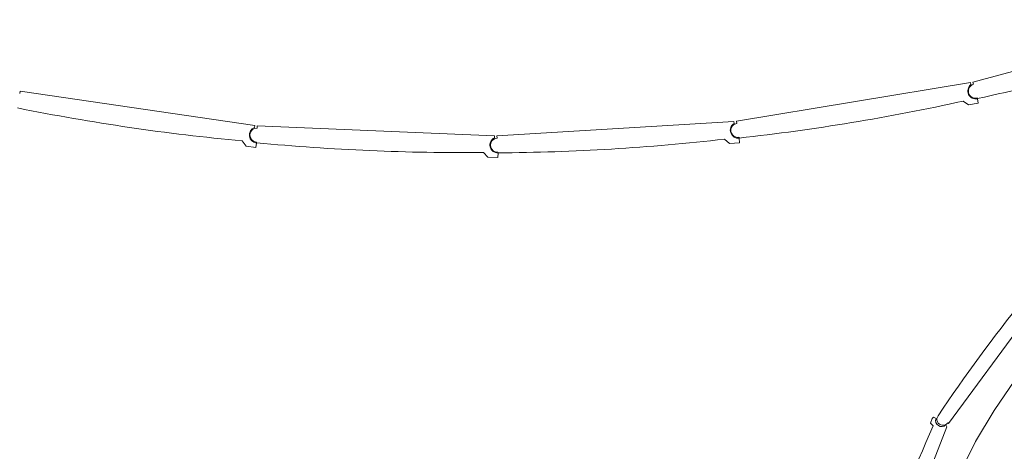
# Model space of a CAD drawing. Header units: metres. Extents: x 135583 to 135939, y 457896 to 458258.
# Tile 58 of 256: x 135637.43 to 135647.25, y 458108.31 to 458112.61. Entities that reach past the tile are written whole.
import ezdxf

# ---------------------------------------------------------------- set-up
doc = ezdxf.new("R2010")
doc.units = ezdxf.units.M
doc.linetypes.add('Hidden', pattern=[4, 2, -2])
doc.layers.add('NIEUWE INSTALLATIE', color=250, linetype='Continuous', lineweight=0)

msp = doc.modelspace()

# ---------------------------------------------------------------- linework, layer by layer
at = {"layer": 'NIEUWE INSTALLATIE'}
for p, q in [((135649.2191, 458112.613), (135646.9366, 458111.9902)), ((135646.9124, 458111.9849), (135644.5779, 458111.6)), ((135646.9157, 458111.9652), (135646.9124, 458111.9849)), ((135646.9366, 458111.9902), (135646.9425, 458111.9685)), ((135637.4375, 458111.9007), (135637.4343, 458111.8784)), ((135639.7785, 458111.5574), (135637.4375, 458111.9007)), ((135646.839, 458111.8005), (135646.8907, 458111.7634)), ((135646.8907, 458111.7634), (135646.9893, 458111.7797)), ((135646.9794, 458111.8334), (135646.9813, 458111.8262)), ((135646.9893, 458111.7797), (135646.982, 458111.8241)), ((135639.7756, 458111.5376), (135639.7785, 458111.5574)), ((135639.8031, 458111.5551), (135639.8022, 458111.5326)), ((135642.167, 458111.4543), (135639.8031, 458111.5551)), ((135644.5534, 458111.5973), (135642.1917, 458111.4545)), ((135644.5546, 458111.5773), (135644.5534, 458111.5973)), ((135644.5779, 458111.6), (135644.5816, 458111.5778)), ((135642.1661, 458111.4343), (135642.167, 458111.4543)), ((135642.1917, 458111.4545), (135642.193, 458111.432)), ((135639.6524, 458111.4041), (135639.6904, 458111.353)), ((135639.6904, 458111.353), (135639.7894, 458111.3385)), ((135639.7894, 458111.3385), (135639.7959, 458111.383)), ((135639.7962, 458111.3927), (135639.7959, 458111.3852)), ((135644.4613, 458111.4214), (135644.509, 458111.3792)), ((135644.509, 458111.3792), (135644.6088, 458111.3852)), ((135644.6044, 458111.4397), (135644.6056, 458111.4323)), ((135644.6088, 458111.3852), (135644.6061, 458111.4301)), ((135642.0573, 458111.2888), (135642.1004, 458111.2419)), ((135642.2003, 458111.2376), (135642.2022, 458111.2826)), ((135642.2015, 458111.2923), (135642.202, 458111.2848)), ((135642.1004, 458111.2419), (135642.2003, 458111.2376)), ((135646.6938, 458108.5863), (135647.5672, 458109.775)), ((135646.5306, 458108.6356), (135646.5125, 458108.5894)), ((135646.5425, 458108.6471), (135646.5306, 458108.6356)), ((135646.5686, 458108.6369), (135646.5425, 458108.6471)), ((135646.1393, 458107.1782), (135646.6752, 458108.5524)), ((135646.5125, 458108.5894), (135646.5392, 458108.5614)), ((135646.6752, 458108.5524), (135646.6665, 458108.5722)), ((135646.6858, 458108.5922), (135646.6938, 458108.5863))]:
    msp.add_line(p, q, dxfattribs=at)
for centre, radius, start, end in [((135642.4688, 458132.662), 21.3189, 282.22011, 288.30626), ((135646.9609, 458111.9009), 0.07, 105.26318, 285.26318), ((135642.2593, 458132.6217), 21.3189, 276.31847, 282.40462), ((135641.6218, 458132.6318), 21.3189, 258.61356, 264.6997), ((135644.593, 458111.5088), 0.07, 99.36155, 279.36155), ((135639.7992, 458111.4626), 0.07, 87.55827, 267.55827), ((135641.8336, 458132.6065), 21.3189, 264.51519, 270.60134), ((135642.1973, 458111.3621), 0.07, 93.45991, 273.45991), ((135642.0469, 458132.6031), 21.3189, 270.41683, 276.50298), ((135659.7138, 458099.9105), 15.7756, 141.09097, 146.30103), ((135646.6374, 458108.6277), 0.06, 143.696, 323.696), ((135660.9611, 458102.1678), 15.7756, 156.09097, 161.30103)]:
    msp.add_arc(centre, radius, start, end, dxfattribs=at)
at = {"layer": 'NIEUWE INSTALLATIE', "linetype": 'Hidden'}
msp.add_arc((135651.7643, 458105.7762), 5.4741, 143.696, 323.696, dxfattribs=at)
msp.add_arc((135651.7643, 458105.7762), 5.4741, 143.696, 323.696, dxfattribs=at)
at = {"layer": 'NIEUWE INSTALLATIE'}
for centre, major_axis, start_param, end_param in [((135646.9651, 458111.9023), (-0.0735, 0.0317), 5.785696, 8.473804), ((135644.5973, 458111.5097), (-0.0698, 0.0391), 5.785696, 8.473804), ((135639.8036, 458111.4626), (-0.0604, 0.0525), 5.785696, 8.473804), ((135642.2017, 458111.3626), (-0.0654, 0.046), 5.785696, 8.473804), ((135646.6245, 458108.6151), (0.0462, 0.0383), 2.076813, 4.794375)]:
    msp.add_ellipse(centre, major_axis=major_axis, ratio=1, start_param=start_param, end_param=end_param, dxfattribs=at)

doc.saveas('drawing.dxf')
